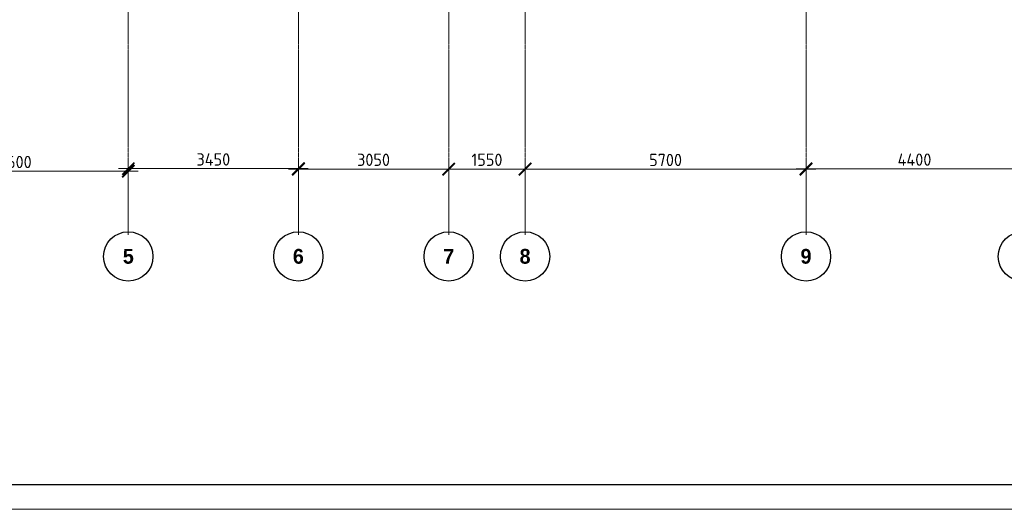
# Model space of a CAD drawing. Header units: millimetres. Extents: x -56135 to 1694203, y -446411 to -23139.
# Tile 90 of 256: x 584916 to 604892, y -140264 to -130331. Entities that reach past the tile are written whole.
import ezdxf

# ---------------------------------------------------------------- set-up
doc = ezdxf.new("R2010")
doc.units = ezdxf.units.MM
doc.linetypes.add('______5', pattern=[1100, 800, -100, 100, -100])
doc.linetypes.add('осевая', pattern=[50.8, 31.75, -6.35, 6.35, -6.35])
for name, color, linetype, lineweight in [('Оси', 40, '______5', 18), ('РАЗМЕРЫ', 1, 'Continuous', 9), ('ТОНКИЕ', 7, 'Continuous', 9)]:
    doc.layers.add(name, color=color, linetype=linetype, lineweight=lineweight)
doc.layers.add('ТОЛСТЫЕ_ОСНОВНЫЕ', color=6, linetype='Continuous')
doc.styles.add('Century Gothic', font='GOTHIC.TTF')
doc.styles.add('GOST-2.304_Type-B', font='GOST_Common.ttf')
doc.dimstyles.new('СПДС', dxfattribs={"dimscale": 100, "dimtxt": 2.5, "dimasz": 2.5, "dimexe": 1.25, "dimexo": 0, "dimtad": 1, "dimdec": 0, "dimtxsty": 'GOST-2.304_Type-B', "dimblk": 'ARCHTICK', "dimcen": 2.5, "dimdle": 2, "dimadec": 0, "dimazin": 2, "dimtfac": 0.75, "dimtdec": 0, "dimtmove": 1, "dimatfit": 3, "dimfxl": 1, "dimtolj": 1, "dimarcsym": 1})

# ---------------------------------------------------------------- blocks, each defined once
blk = doc.blocks.new('*U43')
at = {"layer": 'ТОЛСТЫЕ_ОСНОВНЫЕ', "color": 6}
blk.add_lwpolyline([(20, 5), (886, 5), (886, 415), (20, 415)], close=True, dxfattribs=at)
at = {"layer": 'ТОНКИЕ'}
blk.add_lwpolyline([(0, 0), (891, 0), (891, 420), (0, 420)], close=True, dxfattribs=at)
blk = doc.blocks.new('NSY101')
at = {"color": 0, "linetype": 'ByBlock', "lineweight": -2}
blk.add_circle((0, 0), 50, dxfattribs=at)
blk = doc.blocks.new('_ArchTick')
at = {"color": 0, "linetype": 'ByBlock', "const_width": 0.15}
blk.add_lwpolyline([(-0.5, -0.5), (0.5, 0.5)], dxfattribs=at)
blk = doc.blocks.new('*D1006')
at = {"layer": 'DEFPOINTS', "color": 0, "transparency": 16777216}
for p in [(483205, -133602), (487805, -133602), (487805, -133678)]:
    blk.add_point(p, dxfattribs=at)
at = {"layer": 'РАЗМЕРЫ', "color": 0, "lineweight": -2, "transparency": 16777216}
for p, q in [((483005, -133602), (488005, -133602)), ((483205, -133602), (483205, -133727)), ((487805, -133678), (487805, -133477))]:
    blk.add_line(p, q, dxfattribs=at)
at = {"layer": 'РАЗМЕРЫ', "color": 0, "lineweight": -2, "transparency": 16777216, "xscale": 250, "yscale": 250, "zscale": 250, "rotation": 180}
blk.add_blockref('_ArchTick', (483205, -133602), dxfattribs=at)
at = {"layer": 'РАЗМЕРЫ', "color": 0, "lineweight": -2, "transparency": 16777216, "xscale": 250, "yscale": 250, "zscale": 250}
blk.add_blockref('_ArchTick', (487805, -133602), dxfattribs=at)
at = {"layer": 'РАЗМЕРЫ', "color": 0, "transparency": 16777216, "insert": (485505, -133414), "char_height": 250, "attachment_point": 5, "style": 'GOST-2.304_Type-B'}
blk.add_mtext('\\A1;4600', dxfattribs=at)
blk = doc.blocks.new('*D1007')
at = {"layer": 'DEFPOINTS', "color": 0, "transparency": 16777216}
for p in [(491255, -133549), (487805, -133678), (491255, -133859)]:
    blk.add_point(p, dxfattribs=at)
at = {"layer": 'РАЗМЕРЫ', "color": 0, "lineweight": -2, "transparency": 16777216}
for p, q in [((487805, -133678), (487805, -133424)), ((491255, -133859), (491255, -133424)), ((487605, -133549), (491455, -133549))]:
    blk.add_line(p, q, dxfattribs=at)
at = {"layer": 'РАЗМЕРЫ', "color": 0, "lineweight": -2, "transparency": 16777216, "xscale": 250, "yscale": 250, "zscale": 250, "rotation": 180}
blk.add_blockref('_ArchTick', (487805, -133549), dxfattribs=at)
at = {"layer": 'РАЗМЕРЫ', "color": 0, "lineweight": -2, "transparency": 16777216, "xscale": 250, "yscale": 250, "zscale": 250}
blk.add_blockref('_ArchTick', (491255, -133549), dxfattribs=at)
at = {"layer": 'РАЗМЕРЫ', "color": 0, "transparency": 16777216, "insert": (489530, -133362), "char_height": 250, "attachment_point": 5, "style": 'GOST-2.304_Type-B'}
blk.add_mtext('\\A1;3450', dxfattribs=at)
blk = doc.blocks.new('*D1008')
at = {"layer": 'DEFPOINTS', "color": 0, "transparency": 16777216}
for p in [(494305, -133557), (494305, -133774), (491255, -133859)]:
    blk.add_point(p, dxfattribs=at)
at = {"layer": 'РАЗМЕРЫ', "color": 0, "lineweight": -2, "transparency": 16777216}
for p, q in [((491255, -133859), (491255, -133432)), ((494305, -133774), (494305, -133432)), ((491055, -133557), (494505, -133557))]:
    blk.add_line(p, q, dxfattribs=at)
at = {"layer": 'РАЗМЕРЫ', "color": 0, "lineweight": -2, "transparency": 16777216, "xscale": 250, "yscale": 250, "zscale": 250, "rotation": 180}
blk.add_blockref('_ArchTick', (491255, -133557), dxfattribs=at)
at = {"layer": 'РАЗМЕРЫ', "color": 0, "lineweight": -2, "transparency": 16777216, "xscale": 250, "yscale": 250, "zscale": 250}
blk.add_blockref('_ArchTick', (494305, -133557), dxfattribs=at)
at = {"layer": 'РАЗМЕРЫ', "color": 0, "transparency": 16777216, "insert": (492780, -133369), "char_height": 250, "attachment_point": 5, "style": 'GOST-2.304_Type-B'}
blk.add_mtext('\\A1;3050', dxfattribs=at)
blk = doc.blocks.new('*D1009')
at = {"layer": 'DEFPOINTS', "color": 0, "transparency": 16777216}
for p in [(495855, -133557), (494305, -133774), (495855, -133821)]:
    blk.add_point(p, dxfattribs=at)
at = {"layer": 'РАЗМЕРЫ', "color": 0, "lineweight": -2, "transparency": 16777216}
for p, q in [((494305, -133774), (494305, -133432)), ((495855, -133821), (495855, -133432)), ((494105, -133557), (496055, -133557))]:
    blk.add_line(p, q, dxfattribs=at)
at = {"layer": 'РАЗМЕРЫ', "color": 0, "lineweight": -2, "transparency": 16777216, "xscale": 250, "yscale": 250, "zscale": 250, "rotation": 180}
blk.add_blockref('_ArchTick', (494305, -133557), dxfattribs=at)
at = {"layer": 'РАЗМЕРЫ', "color": 0, "lineweight": -2, "transparency": 16777216, "xscale": 250, "yscale": 250, "zscale": 250}
blk.add_blockref('_ArchTick', (495855, -133557), dxfattribs=at)
at = {"layer": 'РАЗМЕРЫ', "color": 0, "transparency": 16777216, "insert": (495080, -133369), "char_height": 250, "attachment_point": 5, "style": 'GOST-2.304_Type-B'}
blk.add_mtext('\\A1;1550', dxfattribs=at)
blk = doc.blocks.new('*D1010')
at = {"layer": 'DEFPOINTS', "color": 0, "transparency": 16777216}
for p in [(501555, -133561), (495855, -133821), (501555, -133840)]:
    blk.add_point(p, dxfattribs=at)
at = {"layer": 'РАЗМЕРЫ', "color": 0, "lineweight": -2, "transparency": 16777216}
for p, q in [((495855, -133821), (495855, -133436)), ((501555, -133840), (501555, -133436)), ((495655, -133561), (501755, -133561))]:
    blk.add_line(p, q, dxfattribs=at)
at = {"layer": 'РАЗМЕРЫ', "color": 0, "lineweight": -2, "transparency": 16777216, "xscale": 250, "yscale": 250, "zscale": 250, "rotation": 180}
blk.add_blockref('_ArchTick', (495855, -133561), dxfattribs=at)
at = {"layer": 'РАЗМЕРЫ', "color": 0, "lineweight": -2, "transparency": 16777216, "xscale": 250, "yscale": 250, "zscale": 250}
blk.add_blockref('_ArchTick', (501555, -133561), dxfattribs=at)
at = {"layer": 'РАЗМЕРЫ', "color": 0, "transparency": 16777216, "insert": (498705, -133373), "char_height": 250, "attachment_point": 5, "style": 'GOST-2.304_Type-B'}
blk.add_mtext('\\A1;5700', dxfattribs=at)
blk = doc.blocks.new('*D1011')
at = {"layer": 'DEFPOINTS', "color": 0, "transparency": 16777216}
for p in [(505955, -133554), (501555, -133840), (505955, -133736)]:
    blk.add_point(p, dxfattribs=at)
at = {"layer": 'РАЗМЕРЫ', "color": 0, "lineweight": -2, "transparency": 16777216}
for p, q in [((501555, -133840), (501555, -133429)), ((505955, -133736), (505955, -133429)), ((501355, -133554), (506155, -133554))]:
    blk.add_line(p, q, dxfattribs=at)
at = {"layer": 'РАЗМЕРЫ', "color": 0, "lineweight": -2, "transparency": 16777216, "xscale": 250, "yscale": 250, "zscale": 250, "rotation": 180}
blk.add_blockref('_ArchTick', (501555, -133554), dxfattribs=at)
at = {"layer": 'РАЗМЕРЫ', "color": 0, "lineweight": -2, "transparency": 16777216, "xscale": 250, "yscale": 250, "zscale": 250}
blk.add_blockref('_ArchTick', (505955, -133554), dxfattribs=at)
at = {"layer": 'РАЗМЕРЫ', "color": 0, "transparency": 16777216, "insert": (503755, -133366), "char_height": 250, "attachment_point": 5, "style": 'GOST-2.304_Type-B'}
blk.add_mtext('\\A1;4400', dxfattribs=at)
blk = doc.blocks.new('оси 2.2-2.3')
at = {"layer": 'Оси', "color": 16, "linetype": 'осевая', "lineweight": 0, "transparency": 33554687}
for p, q in [((487804.9, -104267.9), (487804.9, -134893.5)), ((491254.9, -104267.9), (491254.9, -134893.5)), ((494304.9, -104267.9), (494304.9, -134893.5)), ((495854.9, -104267.9), (495854.9, -134893.5)), ((501554.9, -104267.9), (501554.9, -134893.5))]:
    blk.add_line(p, q, dxfattribs=at)
at = {"layer": 'Оси', "color": 16, "linetype": 'Continuous', "lineweight": 25, "transparency": 33554687, "xscale": 9.999999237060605, "yscale": 9.999999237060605, "zscale": 9.999999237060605}
for p in [(487804.4, -135329.4), (491254.4, -135329.4), (494304.4, -135329.4), (495854.4, -135329.4), (501554.4, -135329.4), (505954.4, -135329.4)]:
    blk.add_blockref('NSY101', p, dxfattribs=at)
at = {"layer": 'Оси', "color": 16, "linetype": 'Continuous', "lineweight": 25, "transparency": 33554687, "char_height": 300, "width": 385, "attachment_point": 5, "style": 'Century Gothic'}
for s, insert in [('\\A1;{\\fCentury Gothic|i0|b1;\\H300.000000;\\W1.000000;\\C16;5}\\P', (487804.4, -135329.4)), ('\\A1;{\\fCentury Gothic|i0|b1;\\H300.000000;\\W1.000000;\\C16;6}\\P', (491254.4, -135329.4)), ('\\A1;{\\fCentury Gothic|i0|b1;\\H300.000000;\\W1.000000;\\C16;7}\\P', (494304.4, -135329.4)), ('\\A1;{\\fCentury Gothic|i0|b1;\\H300.000000;\\W1.000000;\\C16;8}\\P', (495854.4, -135329.4)), ('\\A1;{\\fCentury Gothic|i0|b1;\\H300.000000;\\W1.000000;\\C16;9}\\P', (501554.4, -135329.4))]:
    blk.add_mtext(s, dxfattribs=dict(at, insert=insert))
at = {"layer": 'РАЗМЕРЫ', "color": 1}
for base, p1, p2, picture, middle in [((491254.9, -133549.1), (487804.9, -133678.2), (491254.9, -133859), '*D1007', (489529.9, -133361.6)), ((494304.9, -133556.8), (491254.9, -133859), (494304.9, -133773.7), '*D1008', (492779.9, -133369.3)), ((495854.9, -133556.8), (494304.9, -133773.7), (495854.9, -133821.2), '*D1009', (495079.9, -133369.3)), ((501554.9, -133560.6), (495854.9, -133821.2), (501554.9, -133840.5), '*D1010', (498704.9, -133373.1)), ((505954.9, -133553.8), (501554.9, -133840.5), (505954.9, -133736.2), '*D1011', (503754.9, -133366.3)), ((487804.9, -133601.8), (483204.9, -133601.8), (487804.9, -133678.2), '*D1006', (485504.9, -133414.3))]:
    dim = blk.add_linear_dim(base=base, p1=p1, p2=p2, dimstyle='СПДС', dxfattribs=at)
    dim.commit()
    dim.dimension.update_dxf_attribs({"geometry": picture, "text_midpoint": middle})

msp = doc.modelspace()

# ---------------------------------------------------------------- block references
at = {"xscale": 100, "yscale": 100, "zscale": 100}
msp.add_blockref('*U43', (562594.8, -140263.7), dxfattribs=at)
at = {"layer": 'РАЗМЕРЫ', "color": 1}
msp.add_blockref('оси 2.2-2.3', (99314.8, 196.2), dxfattribs=at)

doc.saveas('drawing.dxf')
